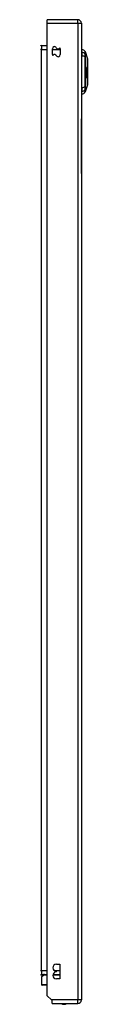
# Model space of a CAD drawing. Header units: inches. Extents: x 17 to 386, y 34 to 183.
# Tile 34 of 95: x 113.23 to 114.52, y 96.23 to 123.17. Entities that reach past the tile are written whole.
import ezdxf

# ---------------------------------------------------------------- set-up
doc = ezdxf.new("R2010")
doc.units = ezdxf.units.IN
doc.header["$MEASUREMENT"] = 0
doc.layers.add('Visible Edges(ANSI)', color=7, linetype='Continuous', lineweight=25)
doc.layers.add('Visible Tangent Edges(ANSI)', color=7, linetype='Continuous', lineweight=25)

msp = doc.modelspace()

# ---------------------------------------------------------------- linework, layer by layer
at = {"layer": 'Visible Edges(ANSI)'}
for p, q in [((114.253, 123.169), (113.418, 123.169)), ((113.418, 123.07), (113.418, 123.169)), ((113.418, 96.467), (113.418, 123.07)), ((114.352, 123.07), (114.352, 96.35)), ((113.418, 122.452), (113.263, 122.452)), ((113.559, 122.215), (113.559, 122.374)), ((113.777, 122.373), (113.777, 122.215)), ((114.367, 122.283), (114.367, 122.356)), ((114.352, 122.133), (114.367, 122.133)), ((114.367, 122.283), (114.367, 122.174)), ((114.367, 121.317), (114.367, 122.174)), ((114.454, 122.296), (114.522, 122.102)), ((114.352, 121.933), (114.367, 121.933)), ((114.472, 121.827), (114.495, 121.827)), ((114.496, 121.812), (114.472, 121.812)), ((114.496, 121.802), (114.473, 121.802)), ((114.473, 121.799), (114.496, 121.799)), ((114.496, 121.78), (114.473, 121.78)), ((114.5, 121.774), (114.473, 121.774)), ((114.473, 121.77), (114.502, 121.77)), ((114.497, 121.764), (114.473, 121.764)), ((114.509, 121.859), (114.494, 121.859)), ((114.499, 121.853), (114.494, 121.853)), ((114.511, 121.831), (114.495, 121.831)), ((114.501, 121.825), (114.495, 121.825)), ((114.504, 121.834), (114.496, 121.834)), ((114.497, 121.812), (114.496, 121.812)), ((114.496, 121.809), (114.499, 121.809)), ((114.499, 121.809), (114.496, 121.809)), ((114.499, 121.84), (114.497, 121.84)), ((114.512, 121.803), (114.497, 121.803)), ((114.505, 121.76), (114.498, 121.76)), ((114.508, 121.764), (114.499, 121.764)), ((114.505, 121.775), (114.501, 121.775)), ((114.508, 121.766), (114.501, 121.766)), ((114.513, 121.773), (114.502, 121.773)), ((114.503, 121.769), (114.503, 121.77)), ((114.506, 121.806), (114.512, 121.803)), ((114.508, 121.766), (114.508, 121.764)), ((114.352, 121.557), (114.367, 121.557)), ((114.477, 121.577), (114.468, 121.577)), ((114.472, 121.659), (114.481, 121.659)), ((114.472, 121.659), (114.472, 121.659)), ((114.474, 121.745), (114.473, 121.745)), ((114.488, 121.715), (114.473, 121.715)), ((114.488, 121.69), (114.473, 121.69)), ((114.497, 121.745), (114.474, 121.745)), ((114.498, 121.707), (114.478, 121.707)), ((114.486, 121.577), (114.478, 121.577)), ((114.495, 121.701), (114.48, 121.701)), ((114.482, 121.659), (114.491, 121.659)), ((114.496, 121.577), (114.487, 121.577)), ((114.492, 121.659), (114.501, 121.659)), ((114.501, 121.658), (114.492, 121.658)), ((114.493, 121.672), (114.496, 121.673)), ((114.507, 121.675), (114.495, 121.675)), ((114.503, 121.674), (114.496, 121.674)), ((114.503, 121.732), (114.497, 121.732)), ((114.504, 121.711), (114.499, 121.711)), ((114.506, 121.71), (114.499, 121.71)), ((114.507, 121.71), (114.499, 121.71)), ((114.507, 121.741), (114.5, 121.741)), ((114.507, 121.675), (114.503, 121.674)), ((114.514, 121.753), (114.508, 121.753)), ((114.51, 121.735), (114.513, 121.735)), ((114.352, 121.358), (114.367, 121.358)), ((114.367, 121.317), (114.367, 121.208)), ((114.522, 121.389), (114.454, 121.195)), ((114.367, 121.135), (114.367, 121.208)), ((114.358, 120.71), (114.352, 120.71)), ((114.358, 120.71), (114.358, 120.46)), ((114.358, 118.96), (114.358, 120.46)), ((114.358, 118.96), (114.358, 118.71)), ((114.352, 118.71), (114.358, 118.71)), ((113.668, 97.326), (113.763, 97.326)), ((113.763, 97.326), (113.763, 96.926)), ((113.263, 97.048), (113.418, 97.048)), ((113.274, 97), (113.31, 97.036)), ((113.576, 97.048), (113.763, 97.048)), ((113.668, 97.116), (113.668, 97.136)), ((113.262, 96.972), (113.262, 96.772)), ((113.418, 96.753), (113.282, 96.753)), ((113.763, 96.926), (113.668, 96.926)), ((113.535, 96.35), (113.418, 96.467)), ((113.552, 96.333), (113.535, 96.35)), ((113.552, 96.251), (113.552, 96.333)), ((113.552, 96.251), (114.253, 96.251))]:
    msp.add_line(p, q, dxfattribs=at)
at = {"layer": 'Visible Edges(ANSI)', "flags": 128}
for points in [[(114.522, 121.39), (114.522, 121.391), (114.522, 121.392), (114.522, 121.394), (114.522, 121.397), (114.522, 121.401), (114.522, 121.405), (114.522, 121.411), (114.522, 121.417), (114.522, 121.424), (114.522, 121.432), (114.522, 121.441), (114.523, 121.45), (114.523, 121.46), (114.523, 121.471), (114.523, 121.482), (114.523, 121.494), (114.523, 121.507), (114.523, 121.52), (114.523, 121.534), (114.523, 121.548), (114.522, 121.563), (114.522, 121.578), (114.522, 121.593), (114.522, 121.609), (114.522, 121.626), (114.522, 121.642), (114.522, 121.659), (114.522, 121.676), (114.522, 121.693), (114.522, 121.711), (114.522, 121.728), (114.522, 121.746), (114.522, 121.763), (114.522, 121.781), (114.522, 121.798), (114.522, 121.815), (114.522, 121.832), (114.522, 121.849), (114.522, 121.865), (114.522, 121.882), (114.522, 121.898), (114.522, 121.913), (114.522, 121.929), (114.523, 121.943), (114.523, 121.958), (114.523, 121.971), (114.523, 121.984), (114.523, 121.997), (114.523, 122.009), (114.523, 122.02), (114.523, 122.031), (114.523, 122.041), (114.522, 122.05), (114.522, 122.059), (114.522, 122.067), (114.522, 122.074), (114.522, 122.08), (114.522, 122.085), (114.522, 122.09), (114.522, 122.094), (114.522, 122.097), (114.522, 122.099), (114.522, 122.1), (114.522, 122.101)], [(114.473, 121.802), (114.473, 121.803), (114.473, 121.804), (114.473, 121.805), (114.473, 121.806), (114.472, 121.807), (114.472, 121.808), (114.472, 121.809), (114.472, 121.81), (114.472, 121.811), (114.472, 121.812), (114.472, 121.813), (114.472, 121.814), (114.472, 121.816), (114.472, 121.817), (114.472, 121.818), (114.472, 121.819), (114.472, 121.82), (114.472, 121.821), (114.472, 121.822), (114.472, 121.823), (114.472, 121.824), (114.472, 121.825), (114.472, 121.826), (114.472, 121.827)], [(114.473, 121.774), (114.473, 121.775), (114.473, 121.776), (114.473, 121.777), (114.473, 121.778), (114.473, 121.779), (114.473, 121.78), (114.473, 121.781), (114.473, 121.782), (114.473, 121.783), (114.473, 121.784), (114.473, 121.785), (114.473, 121.786), (114.473, 121.787), (114.473, 121.788), (114.473, 121.789), (114.473, 121.79), (114.473, 121.791), (114.473, 121.792), (114.473, 121.793), (114.473, 121.794), (114.473, 121.796), (114.473, 121.797), (114.473, 121.798), (114.473, 121.799)], [(114.473, 121.715), (114.473, 121.717), (114.473, 121.719), (114.473, 121.722), (114.473, 121.724), (114.473, 121.726), (114.473, 121.729), (114.473, 121.731), (114.473, 121.733), (114.473, 121.736), (114.473, 121.738), (114.473, 121.74), (114.473, 121.742), (114.473, 121.745), (114.473, 121.747), (114.473, 121.749), (114.473, 121.752), (114.473, 121.754), (114.473, 121.756), (114.473, 121.759), (114.473, 121.761), (114.473, 121.763), (114.473, 121.766), (114.473, 121.768), (114.473, 121.77)], [(114.494, 121.856), (114.494, 121.856), (114.494, 121.857), (114.494, 121.857), (114.494, 121.857), (114.494, 121.858), (114.494, 121.858), (114.494, 121.859), (114.494, 121.859), (114.494, 121.86), (114.494, 121.86), (114.494, 121.86), (114.494, 121.861), (114.494, 121.861), (114.494, 121.861), (114.494, 121.862), (114.494, 121.862), (114.495, 121.862), (114.495, 121.863), (114.495, 121.863), (114.495, 121.863), (114.495, 121.863), (114.495, 121.864), (114.495, 121.864), (114.495, 121.864)], [(114.499, 121.837), (114.498, 121.838), (114.498, 121.838), (114.498, 121.839), (114.497, 121.839), (114.497, 121.84), (114.497, 121.84), (114.497, 121.841), (114.496, 121.842), (114.496, 121.842), (114.496, 121.843), (114.496, 121.844), (114.495, 121.845), (114.495, 121.845), (114.495, 121.846), (114.495, 121.847), (114.495, 121.848), (114.495, 121.849), (114.494, 121.85), (114.494, 121.851), (114.494, 121.852), (114.494, 121.853), (114.494, 121.854), (114.494, 121.855), (114.494, 121.856)], [(114.495, 121.864), (114.495, 121.864), (114.496, 121.864), (114.496, 121.864), (114.496, 121.864), (114.496, 121.865), (114.496, 121.865), (114.496, 121.865), (114.497, 121.865), (114.497, 121.865), (114.497, 121.865), (114.497, 121.865), (114.497, 121.865), (114.497, 121.865), (114.497, 121.865), (114.498, 121.865), (114.498, 121.865), (114.498, 121.865), (114.498, 121.865), (114.498, 121.865), (114.499, 121.865), (114.499, 121.865), (114.499, 121.865), (114.499, 121.865), (114.499, 121.865)], [(114.495, 121.828), (114.495, 121.829), (114.495, 121.829), (114.495, 121.829), (114.495, 121.83), (114.495, 121.83), (114.495, 121.831), (114.495, 121.831), (114.495, 121.832), (114.495, 121.832), (114.495, 121.832), (114.496, 121.833), (114.496, 121.833), (114.496, 121.833), (114.496, 121.834), (114.496, 121.834), (114.496, 121.834), (114.496, 121.835), (114.496, 121.835), (114.496, 121.835), (114.496, 121.835), (114.496, 121.836), (114.497, 121.836), (114.497, 121.836), (114.497, 121.836)], [(114.499, 121.811), (114.499, 121.812), (114.499, 121.812), (114.498, 121.813), (114.498, 121.813), (114.498, 121.814), (114.498, 121.814), (114.497, 121.815), (114.497, 121.815), (114.497, 121.816), (114.497, 121.817), (114.497, 121.818), (114.496, 121.818), (114.496, 121.819), (114.496, 121.82), (114.496, 121.821), (114.496, 121.821), (114.496, 121.822), (114.496, 121.823), (114.496, 121.824), (114.495, 121.825), (114.495, 121.826), (114.495, 121.826), (114.495, 121.827), (114.495, 121.828)], [(114.495, 121.827), (114.495, 121.826), (114.495, 121.825), (114.495, 121.825), (114.495, 121.824), (114.495, 121.823), (114.495, 121.823), (114.495, 121.822), (114.495, 121.821), (114.495, 121.821), (114.495, 121.82), (114.495, 121.819), (114.495, 121.819), (114.496, 121.818), (114.496, 121.817), (114.496, 121.817), (114.496, 121.816), (114.496, 121.816), (114.496, 121.815), (114.496, 121.814), (114.497, 121.814), (114.497, 121.813), (114.497, 121.813), (114.497, 121.812), (114.497, 121.812)], [(114.496, 121.812), (114.496, 121.812), (114.496, 121.812), (114.496, 121.811), (114.496, 121.811), (114.496, 121.81), (114.496, 121.81), (114.496, 121.809), (114.496, 121.809), (114.496, 121.809), (114.496, 121.808), (114.496, 121.808), (114.496, 121.807), (114.496, 121.807), (114.496, 121.806), (114.496, 121.806), (114.496, 121.806), (114.496, 121.805), (114.496, 121.805), (114.496, 121.804), (114.496, 121.804), (114.496, 121.803), (114.496, 121.803), (114.496, 121.803), (114.496, 121.802)], [(114.497, 121.8), (114.497, 121.8), (114.497, 121.801), (114.497, 121.801), (114.497, 121.801), (114.497, 121.802), (114.497, 121.802), (114.497, 121.803), (114.497, 121.803), (114.497, 121.803), (114.497, 121.804), (114.497, 121.804), (114.497, 121.805), (114.497, 121.805), (114.497, 121.805), (114.497, 121.806), (114.497, 121.806), (114.497, 121.807), (114.496, 121.807), (114.496, 121.807), (114.496, 121.808), (114.496, 121.808), (114.496, 121.809), (114.496, 121.809), (114.496, 121.809)], [(114.496, 121.799), (114.496, 121.798), (114.496, 121.797), (114.496, 121.796), (114.496, 121.796), (114.496, 121.795), (114.496, 121.794), (114.496, 121.793), (114.496, 121.792), (114.496, 121.792), (114.496, 121.791), (114.496, 121.79), (114.496, 121.789), (114.496, 121.789), (114.496, 121.788), (114.496, 121.787), (114.496, 121.786), (114.496, 121.786), (114.496, 121.785), (114.496, 121.784), (114.496, 121.783), (114.496, 121.782), (114.496, 121.782), (114.496, 121.781), (114.496, 121.78)], [(114.496, 121.78), (114.497, 121.78), (114.497, 121.78), (114.497, 121.779), (114.497, 121.779), (114.497, 121.779), (114.497, 121.779), (114.497, 121.778), (114.497, 121.778), (114.498, 121.778), (114.498, 121.778), (114.498, 121.777), (114.498, 121.777), (114.498, 121.777), (114.498, 121.776), (114.498, 121.776), (114.499, 121.776), (114.499, 121.776), (114.499, 121.775), (114.499, 121.775), (114.499, 121.775), (114.499, 121.775), (114.499, 121.774), (114.499, 121.774), (114.5, 121.774)], [(114.498, 121.852), (114.498, 121.852), (114.498, 121.852), (114.498, 121.852), (114.498, 121.852), (114.498, 121.852), (114.498, 121.852), (114.498, 121.851), (114.497, 121.851), (114.497, 121.851), (114.497, 121.851), (114.497, 121.851), (114.497, 121.85), (114.497, 121.85), (114.497, 121.85), (114.497, 121.85), (114.497, 121.849), (114.497, 121.849), (114.497, 121.849), (114.497, 121.849), (114.497, 121.848), (114.497, 121.848), (114.497, 121.848), (114.497, 121.848), (114.497, 121.847)], [(114.497, 121.847), (114.497, 121.847), (114.497, 121.847), (114.497, 121.846), (114.497, 121.846), (114.498, 121.845), (114.498, 121.845), (114.498, 121.845), (114.498, 121.844), (114.498, 121.844), (114.498, 121.844), (114.498, 121.843), (114.498, 121.843), (114.498, 121.843), (114.498, 121.842), (114.498, 121.842), (114.498, 121.842), (114.499, 121.841), (114.499, 121.841), (114.499, 121.841), (114.499, 121.841), (114.499, 121.84), (114.499, 121.84), (114.499, 121.84), (114.499, 121.84)], [(114.497, 121.836), (114.497, 121.836), (114.497, 121.836), (114.497, 121.836), (114.497, 121.836), (114.497, 121.836), (114.497, 121.836), (114.497, 121.837), (114.497, 121.837), (114.497, 121.837), (114.498, 121.837), (114.498, 121.837), (114.498, 121.837), (114.498, 121.837), (114.498, 121.837), (114.498, 121.837), (114.498, 121.837), (114.498, 121.837), (114.498, 121.837), (114.498, 121.837), (114.498, 121.837), (114.498, 121.837), (114.499, 121.837), (114.499, 121.837), (114.499, 121.837)], [(114.513, 121.792), (114.512, 121.792), (114.511, 121.793), (114.511, 121.793), (114.51, 121.793), (114.509, 121.794), (114.509, 121.794), (114.508, 121.794), (114.507, 121.795), (114.507, 121.795), (114.506, 121.795), (114.505, 121.796), (114.505, 121.796), (114.504, 121.796), (114.503, 121.797), (114.503, 121.797), (114.502, 121.797), (114.501, 121.798), (114.501, 121.798), (114.5, 121.798), (114.499, 121.799), (114.499, 121.799), (114.498, 121.799), (114.497, 121.8), (114.497, 121.8)], [(114.497, 121.781), (114.497, 121.782), (114.497, 121.783), (114.497, 121.783), (114.497, 121.784), (114.497, 121.784), (114.497, 121.785), (114.497, 121.785), (114.497, 121.786), (114.497, 121.787), (114.497, 121.787), (114.497, 121.788), (114.497, 121.788), (114.497, 121.789), (114.497, 121.789), (114.497, 121.79), (114.497, 121.791), (114.497, 121.791), (114.497, 121.792), (114.497, 121.792), (114.497, 121.793), (114.497, 121.793), (114.497, 121.794), (114.497, 121.795), (114.497, 121.795)], [(114.497, 121.795), (114.497, 121.794), (114.498, 121.793), (114.498, 121.793), (114.498, 121.792), (114.499, 121.791), (114.499, 121.79), (114.499, 121.789), (114.5, 121.788), (114.5, 121.788), (114.5, 121.787), (114.501, 121.786), (114.501, 121.785), (114.501, 121.784), (114.502, 121.783), (114.502, 121.783), (114.502, 121.782), (114.503, 121.781), (114.503, 121.78), (114.503, 121.779), (114.504, 121.778), (114.504, 121.777), (114.504, 121.777), (114.505, 121.776), (114.505, 121.775)], [(114.503, 121.77), (114.503, 121.771), (114.502, 121.771), (114.502, 121.772), (114.502, 121.772), (114.502, 121.773), (114.501, 121.773), (114.501, 121.774), (114.501, 121.774), (114.501, 121.775), (114.5, 121.775), (114.5, 121.775), (114.5, 121.776), (114.5, 121.776), (114.5, 121.777), (114.499, 121.777), (114.499, 121.778), (114.499, 121.778), (114.499, 121.779), (114.498, 121.779), (114.498, 121.78), (114.498, 121.78), (114.498, 121.781), (114.497, 121.781), (114.497, 121.781)], [(114.502, 121.77), (114.502, 121.77), (114.501, 121.77), (114.501, 121.77), (114.501, 121.769), (114.501, 121.769), (114.5, 121.769), (114.5, 121.769), (114.5, 121.768), (114.5, 121.768), (114.5, 121.768), (114.499, 121.767), (114.499, 121.767), (114.499, 121.767), (114.499, 121.767), (114.499, 121.766), (114.498, 121.766), (114.498, 121.766), (114.498, 121.766), (114.498, 121.765), (114.497, 121.765), (114.497, 121.765), (114.497, 121.765), (114.497, 121.764), (114.497, 121.764)], [(114.497, 121.764), (114.497, 121.763), (114.497, 121.763), (114.497, 121.762), (114.497, 121.761), (114.497, 121.76), (114.497, 121.759), (114.497, 121.759), (114.497, 121.758), (114.497, 121.757), (114.497, 121.756), (114.497, 121.756), (114.497, 121.755), (114.497, 121.754), (114.497, 121.753), (114.497, 121.752), (114.497, 121.752), (114.497, 121.751), (114.497, 121.75), (114.497, 121.749), (114.497, 121.748), (114.497, 121.748), (114.497, 121.747), (114.497, 121.746), (114.497, 121.745)], [(114.5, 121.853), (114.5, 121.853), (114.5, 121.853), (114.5, 121.853), (114.5, 121.853), (114.499, 121.853), (114.499, 121.853), (114.499, 121.853), (114.499, 121.853), (114.499, 121.853), (114.499, 121.853), (114.499, 121.853), (114.499, 121.853), (114.499, 121.853), (114.499, 121.853), (114.499, 121.853), (114.499, 121.853), (114.499, 121.853), (114.498, 121.853), (114.498, 121.853), (114.498, 121.853), (114.498, 121.853), (114.498, 121.853), (114.498, 121.853), (114.498, 121.852)], [(114.497, 121.762), (114.498, 121.762), (114.498, 121.763), (114.498, 121.763), (114.498, 121.763), (114.499, 121.763), (114.499, 121.764), (114.499, 121.764), (114.499, 121.764), (114.5, 121.765), (114.5, 121.765), (114.5, 121.765), (114.5, 121.765), (114.5, 121.766), (114.501, 121.766), (114.501, 121.766), (114.501, 121.766), (114.501, 121.767), (114.501, 121.767), (114.502, 121.767), (114.502, 121.768), (114.502, 121.768), (114.502, 121.768), (114.503, 121.768), (114.503, 121.769)], [(114.498, 121.749), (114.498, 121.749), (114.498, 121.75), (114.498, 121.75), (114.498, 121.751), (114.498, 121.751), (114.498, 121.752), (114.498, 121.753), (114.498, 121.753), (114.498, 121.754), (114.498, 121.754), (114.498, 121.755), (114.498, 121.755), (114.498, 121.756), (114.498, 121.756), (114.498, 121.757), (114.498, 121.758), (114.498, 121.758), (114.498, 121.759), (114.498, 121.759), (114.498, 121.76), (114.498, 121.76), (114.497, 121.761), (114.497, 121.762), (114.497, 121.762)], [(114.505, 121.76), (114.505, 121.76), (114.505, 121.759), (114.504, 121.759), (114.504, 121.758), (114.504, 121.758), (114.503, 121.757), (114.503, 121.757), (114.503, 121.756), (114.502, 121.756), (114.502, 121.755), (114.502, 121.755), (114.501, 121.754), (114.501, 121.754), (114.501, 121.753), (114.5, 121.753), (114.5, 121.752), (114.5, 121.752), (114.5, 121.751), (114.499, 121.751), (114.499, 121.751), (114.499, 121.75), (114.498, 121.75), (114.498, 121.749), (114.498, 121.749)], [(114.499, 121.865), (114.5, 121.864), (114.5, 121.864), (114.5, 121.864), (114.501, 121.864), (114.501, 121.863), (114.502, 121.863), (114.502, 121.863), (114.502, 121.863), (114.503, 121.863), (114.503, 121.862), (114.504, 121.862), (114.504, 121.862), (114.504, 121.862), (114.505, 121.861), (114.505, 121.861), (114.506, 121.861), (114.506, 121.861), (114.506, 121.86), (114.507, 121.86), (114.507, 121.86), (114.508, 121.86), (114.508, 121.86), (114.508, 121.859), (114.509, 121.859)], [(114.499, 121.84), (114.5, 121.839), (114.5, 121.839), (114.5, 121.839), (114.5, 121.838), (114.5, 121.838), (114.501, 121.838), (114.501, 121.838), (114.501, 121.837), (114.501, 121.837), (114.501, 121.837), (114.502, 121.837), (114.502, 121.836), (114.502, 121.836), (114.502, 121.836), (114.502, 121.836), (114.503, 121.836), (114.503, 121.835), (114.503, 121.835), (114.503, 121.835), (114.503, 121.835), (114.504, 121.835), (114.504, 121.835), (114.504, 121.835), (114.504, 121.834)], [(114.5, 121.824), (114.499, 121.824), (114.499, 121.824), (114.499, 121.824), (114.499, 121.824), (114.499, 121.824), (114.499, 121.824), (114.499, 121.823), (114.499, 121.823), (114.499, 121.823), (114.499, 121.823), (114.499, 121.823), (114.499, 121.822), (114.499, 121.822), (114.499, 121.822), (114.499, 121.822), (114.499, 121.821), (114.499, 121.821), (114.499, 121.821), (114.499, 121.821), (114.499, 121.82), (114.499, 121.82), (114.499, 121.82), (114.499, 121.82), (114.499, 121.819)], [(114.499, 121.819), (114.499, 121.819), (114.499, 121.819), (114.499, 121.818), (114.499, 121.818), (114.499, 121.817), (114.499, 121.817), (114.499, 121.817), (114.499, 121.816), (114.499, 121.816), (114.499, 121.816), (114.499, 121.815), (114.499, 121.815), (114.5, 121.815), (114.5, 121.814), (114.5, 121.814), (114.5, 121.814), (114.5, 121.813), (114.5, 121.813), (114.5, 121.813), (114.5, 121.813), (114.5, 121.812), (114.5, 121.812), (114.501, 121.812), (114.501, 121.812)], [(114.499, 121.809), (114.499, 121.809), (114.499, 121.809), (114.499, 121.809), (114.499, 121.809), (114.499, 121.809), (114.499, 121.809), (114.499, 121.809), (114.499, 121.809), (114.499, 121.81), (114.499, 121.81), (114.499, 121.81), (114.499, 121.81), (114.499, 121.81), (114.499, 121.81), (114.499, 121.81), (114.499, 121.81), (114.499, 121.81), (114.499, 121.81), (114.499, 121.811), (114.499, 121.811), (114.499, 121.811), (114.499, 121.811), (114.499, 121.811), (114.499, 121.811)], [(114.51, 121.848), (114.509, 121.848), (114.509, 121.849), (114.508, 121.849), (114.508, 121.849), (114.508, 121.849), (114.507, 121.849), (114.507, 121.85), (114.506, 121.85), (114.506, 121.85), (114.506, 121.85), (114.505, 121.85), (114.505, 121.851), (114.504, 121.851), (114.504, 121.851), (114.504, 121.851), (114.503, 121.851), (114.503, 121.852), (114.502, 121.852), (114.502, 121.852), (114.502, 121.852), (114.501, 121.853), (114.501, 121.853), (114.5, 121.853), (114.5, 121.853)], [(114.501, 121.825), (114.501, 121.825), (114.501, 121.825), (114.501, 121.825), (114.501, 121.825), (114.501, 121.825), (114.501, 121.825), (114.501, 121.825), (114.501, 121.825), (114.501, 121.825), (114.501, 121.825), (114.501, 121.825), (114.5, 121.825), (114.5, 121.825), (114.5, 121.825), (114.5, 121.825), (114.5, 121.825), (114.5, 121.825), (114.5, 121.825), (114.5, 121.825), (114.5, 121.825), (114.5, 121.825), (114.5, 121.825), (114.5, 121.825), (114.5, 121.824)], [(114.511, 121.82), (114.511, 121.82), (114.511, 121.821), (114.51, 121.821), (114.51, 121.821), (114.509, 121.821), (114.509, 121.821), (114.508, 121.822), (114.508, 121.822), (114.508, 121.822), (114.507, 121.822), (114.507, 121.822), (114.506, 121.823), (114.506, 121.823), (114.506, 121.823), (114.505, 121.823), (114.505, 121.823), (114.504, 121.824), (114.504, 121.824), (114.504, 121.824), (114.503, 121.824), (114.503, 121.825), (114.502, 121.825), (114.502, 121.825), (114.501, 121.825)], [(114.501, 121.812), (114.501, 121.811), (114.501, 121.811), (114.501, 121.811), (114.501, 121.81), (114.502, 121.81), (114.502, 121.81), (114.502, 121.809), (114.502, 121.809), (114.503, 121.809), (114.503, 121.809), (114.503, 121.808), (114.503, 121.808), (114.503, 121.808), (114.504, 121.808), (114.504, 121.808), (114.504, 121.807), (114.504, 121.807), (114.504, 121.807), (114.505, 121.807), (114.505, 121.807), (114.505, 121.807), (114.505, 121.806), (114.505, 121.806), (114.506, 121.806)], [(114.504, 121.834), (114.505, 121.834), (114.505, 121.834), (114.505, 121.834), (114.505, 121.834), (114.506, 121.834), (114.506, 121.834), (114.506, 121.833), (114.506, 121.833), (114.507, 121.833), (114.507, 121.833), (114.507, 121.833), (114.508, 121.833), (114.508, 121.833), (114.508, 121.832), (114.508, 121.832), (114.509, 121.832), (114.509, 121.832), (114.509, 121.832), (114.509, 121.832), (114.51, 121.832), (114.51, 121.832), (114.51, 121.831), (114.51, 121.831), (114.511, 121.831)], [(114.505, 121.775), (114.505, 121.775), (114.506, 121.776), (114.506, 121.776), (114.506, 121.777), (114.507, 121.777), (114.507, 121.778), (114.507, 121.778), (114.508, 121.779), (114.508, 121.779), (114.508, 121.78), (114.509, 121.78), (114.509, 121.78), (114.509, 121.781), (114.51, 121.781), (114.51, 121.782), (114.51, 121.782), (114.511, 121.783), (114.511, 121.783), (114.511, 121.784), (114.512, 121.784), (114.512, 121.785), (114.512, 121.785), (114.513, 121.786), (114.513, 121.786)], [(114.514, 121.74), (114.513, 121.74), (114.513, 121.741), (114.513, 121.742), (114.512, 121.743), (114.512, 121.744), (114.512, 121.745), (114.511, 121.746), (114.511, 121.746), (114.51, 121.747), (114.51, 121.748), (114.51, 121.749), (114.509, 121.75), (114.509, 121.751), (114.509, 121.752), (114.508, 121.752), (114.508, 121.753), (114.508, 121.754), (114.507, 121.755), (114.507, 121.756), (114.507, 121.757), (114.506, 121.758), (114.506, 121.758), (114.506, 121.759), (114.505, 121.76)], [(114.513, 121.773), (114.513, 121.772), (114.513, 121.772), (114.513, 121.772), (114.512, 121.772), (114.512, 121.771), (114.512, 121.771), (114.512, 121.771), (114.511, 121.771), (114.511, 121.77), (114.511, 121.77), (114.511, 121.77), (114.51, 121.769), (114.51, 121.769), (114.51, 121.769), (114.51, 121.769), (114.51, 121.768), (114.509, 121.768), (114.509, 121.768), (114.509, 121.768), (114.509, 121.767), (114.508, 121.767), (114.508, 121.767), (114.508, 121.767), (114.508, 121.766)], [(114.508, 121.764), (114.508, 121.764), (114.508, 121.763), (114.508, 121.763), (114.509, 121.762), (114.509, 121.762), (114.509, 121.762), (114.509, 121.761), (114.51, 121.761), (114.51, 121.76), (114.51, 121.76), (114.51, 121.759), (114.511, 121.759), (114.511, 121.758), (114.511, 121.758), (114.511, 121.757), (114.512, 121.757), (114.512, 121.756), (114.512, 121.756), (114.512, 121.755), (114.513, 121.755), (114.513, 121.755), (114.513, 121.754), (114.513, 121.754), (114.514, 121.753)], [(114.509, 121.859), (114.509, 121.859), (114.509, 121.858), (114.509, 121.858), (114.509, 121.857), (114.509, 121.857), (114.509, 121.856), (114.509, 121.856), (114.509, 121.855), (114.509, 121.855), (114.509, 121.855), (114.509, 121.854), (114.509, 121.854), (114.509, 121.853), (114.509, 121.853), (114.509, 121.852), (114.509, 121.852), (114.509, 121.851), (114.509, 121.851), (114.509, 121.85), (114.509, 121.85), (114.509, 121.849), (114.51, 121.849), (114.51, 121.849), (114.51, 121.848)], [(114.511, 121.831), (114.511, 121.831), (114.511, 121.83), (114.511, 121.83), (114.511, 121.829), (114.511, 121.829), (114.511, 121.828), (114.511, 121.828), (114.511, 121.827), (114.511, 121.827), (114.511, 121.827), (114.511, 121.826), (114.511, 121.826), (114.511, 121.825), (114.511, 121.825), (114.511, 121.824), (114.511, 121.824), (114.511, 121.823), (114.511, 121.823), (114.511, 121.822), (114.511, 121.822), (114.511, 121.821), (114.511, 121.821), (114.511, 121.821), (114.511, 121.82)], [(114.512, 121.803), (114.512, 121.802), (114.512, 121.802), (114.512, 121.801), (114.512, 121.801), (114.512, 121.801), (114.512, 121.8), (114.512, 121.8), (114.512, 121.799), (114.512, 121.799), (114.512, 121.798), (114.512, 121.798), (114.512, 121.797), (114.512, 121.797), (114.513, 121.796), (114.513, 121.796), (114.513, 121.796), (114.513, 121.795), (114.513, 121.795), (114.513, 121.794), (114.513, 121.794), (114.513, 121.793), (114.513, 121.793), (114.513, 121.792), (114.513, 121.792)], [(114.513, 121.786), (114.513, 121.786), (114.513, 121.785), (114.513, 121.784), (114.513, 121.784), (114.513, 121.783), (114.513, 121.783), (114.513, 121.782), (114.513, 121.782), (114.513, 121.781), (114.513, 121.78), (114.513, 121.78), (114.513, 121.779), (114.513, 121.779), (114.513, 121.778), (114.513, 121.778), (114.513, 121.777), (114.513, 121.777), (114.513, 121.776), (114.513, 121.775), (114.513, 121.775), (114.513, 121.774), (114.513, 121.774), (114.513, 121.773), (114.513, 121.773)], [(114.468, 121.577), (114.468, 121.581), (114.469, 121.586), (114.469, 121.591), (114.469, 121.595), (114.469, 121.6), (114.47, 121.605), (114.47, 121.609), (114.47, 121.614), (114.47, 121.619), (114.47, 121.623), (114.471, 121.628), (114.471, 121.633), (114.471, 121.637), (114.471, 121.642), (114.471, 121.646), (114.472, 121.651), (114.472, 121.656), (114.472, 121.66), (114.472, 121.665), (114.472, 121.67), (114.472, 121.674), (114.472, 121.679), (114.472, 121.684), (114.473, 121.688)], [(114.488, 121.69), (114.488, 121.689), (114.487, 121.687), (114.486, 121.686), (114.486, 121.685), (114.485, 121.684), (114.484, 121.683), (114.484, 121.681), (114.483, 121.68), (114.482, 121.679), (114.482, 121.678), (114.481, 121.676), (114.48, 121.675), (114.48, 121.674), (114.479, 121.672), (114.478, 121.671), (114.478, 121.67), (114.477, 121.669), (114.476, 121.667), (114.476, 121.666), (114.475, 121.665), (114.474, 121.663), (114.473, 121.662), (114.473, 121.66), (114.472, 121.659)], [(114.48, 121.703), (114.48, 121.704), (114.48, 121.704), (114.48, 121.704), (114.479, 121.705), (114.479, 121.705), (114.479, 121.706), (114.478, 121.706), (114.478, 121.707), (114.478, 121.707), (114.477, 121.708), (114.477, 121.708), (114.477, 121.709), (114.476, 121.709), (114.476, 121.71), (114.476, 121.71), (114.476, 121.711), (114.475, 121.711), (114.475, 121.712), (114.475, 121.712), (114.474, 121.713), (114.474, 121.713), (114.474, 121.714), (114.473, 121.714), (114.473, 121.715)], [(114.473, 121.688), (114.473, 121.689), (114.473, 121.69), (114.474, 121.69), (114.474, 121.691), (114.474, 121.691), (114.474, 121.692), (114.475, 121.692), (114.475, 121.693), (114.475, 121.694), (114.476, 121.694), (114.476, 121.695), (114.476, 121.696), (114.477, 121.696), (114.477, 121.697), (114.477, 121.697), (114.478, 121.698), (114.478, 121.699), (114.478, 121.699), (114.479, 121.7), (114.479, 121.701), (114.479, 121.701), (114.48, 121.702), (114.48, 121.702), (114.48, 121.703)], [(114.474, 121.745), (114.474, 121.744), (114.475, 121.743), (114.475, 121.742), (114.476, 121.74), (114.477, 121.739), (114.477, 121.738), (114.478, 121.737), (114.478, 121.735), (114.479, 121.734), (114.479, 121.733), (114.48, 121.731), (114.481, 121.73), (114.481, 121.729), (114.482, 121.728), (114.482, 121.726), (114.483, 121.725), (114.484, 121.724), (114.484, 121.723), (114.485, 121.721), (114.485, 121.72), (114.486, 121.719), (114.486, 121.717), (114.487, 121.716), (114.488, 121.715)], [(114.481, 121.659), (114.481, 121.656), (114.481, 121.652), (114.481, 121.649), (114.48, 121.645), (114.48, 121.642), (114.48, 121.638), (114.48, 121.635), (114.48, 121.632), (114.48, 121.628), (114.479, 121.625), (114.479, 121.621), (114.479, 121.618), (114.479, 121.614), (114.479, 121.611), (114.479, 121.608), (114.478, 121.604), (114.478, 121.601), (114.478, 121.597), (114.478, 121.594), (114.478, 121.591), (114.477, 121.587), (114.477, 121.584), (114.477, 121.58), (114.477, 121.577)], [(114.478, 121.577), (114.478, 121.58), (114.478, 121.584), (114.479, 121.587), (114.479, 121.591), (114.479, 121.594), (114.479, 121.597), (114.479, 121.601), (114.48, 121.604), (114.48, 121.608), (114.48, 121.611), (114.48, 121.615), (114.48, 121.618), (114.48, 121.621), (114.481, 121.625), (114.481, 121.628), (114.481, 121.632), (114.481, 121.635), (114.481, 121.639), (114.481, 121.642), (114.482, 121.645), (114.482, 121.649), (114.482, 121.652), (114.482, 121.656), (114.482, 121.659)], [(114.491, 121.659), (114.491, 121.656), (114.491, 121.652), (114.491, 121.649), (114.491, 121.645), (114.49, 121.642), (114.49, 121.638), (114.49, 121.635), (114.49, 121.632), (114.49, 121.628), (114.489, 121.625), (114.489, 121.621), (114.489, 121.618), (114.489, 121.614), (114.489, 121.611), (114.488, 121.608), (114.488, 121.604), (114.488, 121.601), (114.488, 121.597), (114.488, 121.594), (114.487, 121.59), (114.487, 121.587), (114.487, 121.584), (114.487, 121.58), (114.486, 121.577)], [(114.487, 121.577), (114.488, 121.58), (114.488, 121.584), (114.488, 121.587), (114.488, 121.591), (114.489, 121.594), (114.489, 121.597), (114.489, 121.601), (114.489, 121.604), (114.49, 121.608), (114.49, 121.611), (114.49, 121.615), (114.49, 121.618), (114.49, 121.621), (114.491, 121.625), (114.491, 121.628), (114.491, 121.632), (114.491, 121.635), (114.491, 121.639), (114.492, 121.642), (114.492, 121.645), (114.492, 121.649), (114.492, 121.652), (114.492, 121.656), (114.492, 121.659)], [(114.488, 121.715), (114.488, 121.716), (114.488, 121.716), (114.489, 121.717), (114.489, 121.718), (114.489, 121.718), (114.49, 121.719), (114.49, 121.72), (114.491, 121.721), (114.491, 121.721), (114.491, 121.722), (114.492, 121.723), (114.492, 121.723), (114.492, 121.724), (114.493, 121.725), (114.493, 121.726), (114.494, 121.726), (114.494, 121.727), (114.494, 121.728), (114.495, 121.728), (114.495, 121.729), (114.495, 121.73), (114.496, 121.731), (114.496, 121.731), (114.496, 121.732)], [(114.496, 121.673), (114.495, 121.674), (114.495, 121.675), (114.495, 121.676), (114.495, 121.676), (114.494, 121.677), (114.494, 121.678), (114.494, 121.678), (114.493, 121.679), (114.493, 121.68), (114.493, 121.68), (114.492, 121.681), (114.492, 121.682), (114.492, 121.682), (114.491, 121.683), (114.491, 121.684), (114.491, 121.684), (114.49, 121.685), (114.49, 121.686), (114.49, 121.686), (114.49, 121.687), (114.489, 121.688), (114.489, 121.688), (114.489, 121.689), (114.488, 121.69)], [(114.501, 121.659), (114.5, 121.66), (114.5, 121.66), (114.5, 121.661), (114.499, 121.661), (114.499, 121.662), (114.499, 121.662), (114.498, 121.663), (114.498, 121.663), (114.498, 121.664), (114.497, 121.664), (114.497, 121.665), (114.497, 121.665), (114.496, 121.666), (114.496, 121.667), (114.496, 121.667), (114.495, 121.668), (114.495, 121.668), (114.495, 121.669), (114.494, 121.669), (114.494, 121.67), (114.494, 121.67), (114.493, 121.671), (114.493, 121.671), (114.493, 121.672)], [(114.498, 121.707), (114.498, 121.707), (114.498, 121.707), (114.498, 121.706), (114.498, 121.706), (114.498, 121.706), (114.498, 121.706), (114.497, 121.705), (114.497, 121.705), (114.497, 121.705), (114.497, 121.705), (114.497, 121.704), (114.497, 121.704), (114.497, 121.704), (114.496, 121.704), (114.496, 121.704), (114.496, 121.703), (114.496, 121.703), (114.496, 121.703), (114.496, 121.703), (114.496, 121.702), (114.495, 121.702), (114.495, 121.702), (114.495, 121.702), (114.495, 121.701)], [(114.495, 121.701), (114.496, 121.7), (114.496, 121.699), (114.496, 121.698), (114.497, 121.697), (114.497, 121.696), (114.498, 121.695), (114.498, 121.694), (114.499, 121.693), (114.499, 121.692), (114.5, 121.69), (114.5, 121.689), (114.501, 121.688), (114.501, 121.687), (114.502, 121.686), (114.502, 121.685), (114.503, 121.684), (114.503, 121.683), (114.504, 121.682), (114.504, 121.681), (114.505, 121.68), (114.505, 121.678), (114.506, 121.677), (114.506, 121.676), (114.507, 121.675)], [(114.496, 121.732), (114.496, 121.731), (114.496, 121.73), (114.496, 121.729), (114.496, 121.728), (114.496, 121.727), (114.496, 121.725), (114.496, 121.724), (114.496, 121.723), (114.496, 121.722), (114.496, 121.721), (114.496, 121.72), (114.496, 121.719), (114.497, 121.718), (114.497, 121.717), (114.497, 121.716), (114.497, 121.714), (114.497, 121.713), (114.497, 121.712), (114.497, 121.712), (114.498, 121.711), (114.498, 121.71), (114.498, 121.709), (114.498, 121.708), (114.498, 121.707)], [(114.501, 121.658), (114.501, 121.654), (114.501, 121.651), (114.501, 121.648), (114.501, 121.644), (114.5, 121.641), (114.5, 121.637), (114.5, 121.634), (114.5, 121.631), (114.5, 121.627), (114.499, 121.624), (114.499, 121.62), (114.499, 121.617), (114.499, 121.614), (114.498, 121.61), (114.498, 121.607), (114.498, 121.604), (114.498, 121.6), (114.497, 121.597), (114.497, 121.594), (114.497, 121.59), (114.496, 121.587), (114.496, 121.584), (114.496, 121.58), (114.496, 121.577)], [(114.497, 121.73), (114.497, 121.731), (114.497, 121.731), (114.497, 121.732), (114.497, 121.732), (114.497, 121.733), (114.498, 121.733), (114.498, 121.734), (114.498, 121.735), (114.498, 121.735), (114.498, 121.736), (114.498, 121.736), (114.498, 121.736), (114.498, 121.737), (114.498, 121.737), (114.499, 121.738), (114.499, 121.738), (114.499, 121.739), (114.499, 121.739), (114.499, 121.739), (114.499, 121.74), (114.499, 121.74), (114.5, 121.74), (114.5, 121.74), (114.5, 121.741)], [(114.499, 121.709), (114.499, 121.709), (114.499, 121.71), (114.499, 121.711), (114.498, 121.712), (114.498, 121.712), (114.498, 121.713), (114.498, 121.714), (114.498, 121.715), (114.498, 121.716), (114.498, 121.717), (114.497, 121.718), (114.497, 121.718), (114.497, 121.719), (114.497, 121.72), (114.497, 121.721), (114.497, 121.722), (114.497, 121.723), (114.497, 121.724), (114.497, 121.725), (114.497, 121.726), (114.497, 121.727), (114.497, 121.728), (114.497, 121.729), (114.497, 121.73)], [(114.507, 121.699), (114.506, 121.699), (114.506, 121.699), (114.506, 121.699), (114.505, 121.699), (114.505, 121.699), (114.505, 121.7), (114.504, 121.7), (114.504, 121.7), (114.504, 121.7), (114.503, 121.701), (114.503, 121.701), (114.503, 121.702), (114.502, 121.702), (114.502, 121.702), (114.502, 121.703), (114.501, 121.703), (114.501, 121.704), (114.501, 121.705), (114.501, 121.705), (114.5, 121.706), (114.5, 121.706), (114.5, 121.707), (114.5, 121.708), (114.499, 121.709)], [(114.5, 121.741), (114.5, 121.741), (114.5, 121.741), (114.501, 121.741), (114.501, 121.742), (114.501, 121.742), (114.502, 121.742), (114.502, 121.742), (114.502, 121.742), (114.502, 121.742), (114.503, 121.743), (114.503, 121.743), (114.503, 121.743), (114.504, 121.743), (114.504, 121.743), (114.504, 121.742), (114.504, 121.742), (114.505, 121.742), (114.505, 121.742), (114.505, 121.742), (114.506, 121.742), (114.506, 121.741), (114.506, 121.741), (114.506, 121.741), (114.507, 121.741)], [(114.504, 121.731), (114.504, 121.732), (114.504, 121.732), (114.504, 121.732), (114.503, 121.732), (114.503, 121.732), (114.503, 121.732), (114.503, 121.732), (114.503, 121.732), (114.503, 121.732), (114.502, 121.732), (114.502, 121.732), (114.502, 121.732), (114.502, 121.732), (114.502, 121.732), (114.502, 121.732), (114.501, 121.732), (114.501, 121.731), (114.501, 121.731), (114.501, 121.731), (114.501, 121.731), (114.501, 121.73), (114.501, 121.73), (114.501, 121.73), (114.5, 121.729)], [(114.5, 121.729), (114.5, 121.729), (114.5, 121.729), (114.5, 121.728), (114.5, 121.728), (114.5, 121.728), (114.5, 121.727), (114.5, 121.727), (114.5, 121.727), (114.5, 121.726), (114.5, 121.726), (114.5, 121.726), (114.5, 121.725), (114.5, 121.725), (114.5, 121.724), (114.5, 121.724), (114.5, 121.724), (114.5, 121.723), (114.5, 121.723), (114.5, 121.722), (114.5, 121.722), (114.5, 121.722), (114.5, 121.721), (114.5, 121.721), (114.5, 121.721)], [(114.5, 121.721), (114.5, 121.72), (114.5, 121.719), (114.5, 121.719), (114.5, 121.718), (114.5, 121.718), (114.5, 121.717), (114.5, 121.717), (114.501, 121.716), (114.501, 121.716), (114.501, 121.715), (114.501, 121.715), (114.501, 121.714), (114.501, 121.714), (114.502, 121.714), (114.502, 121.713), (114.502, 121.713), (114.502, 121.713), (114.502, 121.712), (114.503, 121.712), (114.503, 121.712), (114.503, 121.712), (114.503, 121.712), (114.503, 121.711), (114.504, 121.711)], [(114.513, 121.637), (114.513, 121.638), (114.512, 121.639), (114.512, 121.64), (114.511, 121.64), (114.511, 121.641), (114.51, 121.642), (114.51, 121.643), (114.509, 121.644), (114.509, 121.645), (114.508, 121.646), (114.508, 121.646), (114.507, 121.647), (114.507, 121.648), (114.506, 121.649), (114.506, 121.65), (114.505, 121.651), (114.505, 121.652), (114.504, 121.653), (114.504, 121.653), (114.503, 121.654), (114.503, 121.655), (114.502, 121.656), (114.502, 121.657), (114.501, 121.658)], [(114.503, 121.674), (114.503, 121.672), (114.504, 121.67), (114.504, 121.669), (114.504, 121.667), (114.505, 121.666), (114.505, 121.664), (114.506, 121.663), (114.506, 121.661), (114.507, 121.66), (114.507, 121.658), (114.508, 121.657), (114.508, 121.655), (114.508, 121.654), (114.509, 121.652), (114.509, 121.651), (114.51, 121.649), (114.51, 121.648), (114.511, 121.646), (114.511, 121.645), (114.511, 121.643), (114.512, 121.642), (114.512, 121.64), (114.513, 121.639), (114.513, 121.637)], [(114.504, 121.711), (114.504, 121.712), (114.504, 121.713), (114.504, 121.714), (114.504, 121.715), (114.504, 121.716), (114.504, 121.716), (114.504, 121.717), (114.504, 121.718), (114.504, 121.719), (114.504, 121.72), (114.504, 121.721), (114.504, 121.721), (114.504, 121.722), (114.504, 121.723), (114.504, 121.724), (114.504, 121.725), (114.504, 121.726), (114.504, 121.726), (114.504, 121.727), (114.504, 121.728), (114.504, 121.729), (114.504, 121.73), (114.504, 121.731), (114.504, 121.731)], [(114.507, 121.741), (114.507, 121.739), (114.507, 121.738), (114.507, 121.737), (114.507, 121.736), (114.507, 121.734), (114.507, 121.733), (114.507, 121.732), (114.507, 121.73), (114.507, 121.729), (114.507, 121.728), (114.507, 121.727), (114.506, 121.725), (114.506, 121.724), (114.506, 121.723), (114.506, 121.722), (114.506, 121.72), (114.506, 121.719), (114.506, 121.718), (114.506, 121.716), (114.506, 121.715), (114.506, 121.714), (114.506, 121.713), (114.506, 121.711), (114.506, 121.71)], [(114.506, 121.71), (114.506, 121.71), (114.507, 121.71), (114.507, 121.71), (114.507, 121.71), (114.507, 121.71), (114.507, 121.71), (114.507, 121.71), (114.507, 121.71), (114.508, 121.71), (114.508, 121.71), (114.508, 121.71), (114.508, 121.71), (114.508, 121.711), (114.508, 121.711), (114.509, 121.711), (114.509, 121.711), (114.509, 121.712), (114.509, 121.712), (114.509, 121.712), (114.509, 121.713), (114.509, 121.713), (114.509, 121.714), (114.51, 121.714), (114.51, 121.714)], [(114.513, 121.713), (114.513, 121.712), (114.513, 121.711), (114.513, 121.71), (114.512, 121.709), (114.512, 121.708), (114.512, 121.707), (114.512, 121.706), (114.512, 121.705), (114.511, 121.704), (114.511, 121.703), (114.511, 121.703), (114.511, 121.702), (114.51, 121.702), (114.51, 121.701), (114.51, 121.7), (114.509, 121.7), (114.509, 121.7), (114.509, 121.699), (114.508, 121.699), (114.508, 121.699), (114.508, 121.699), (114.507, 121.699), (114.507, 121.699), (114.507, 121.699)], [(114.51, 121.714), (114.51, 121.715), (114.51, 121.716), (114.51, 121.717), (114.51, 121.718), (114.51, 121.719), (114.51, 121.719), (114.51, 121.72), (114.51, 121.721), (114.511, 121.722), (114.511, 121.723), (114.511, 121.724), (114.511, 121.725), (114.511, 121.726), (114.511, 121.726), (114.511, 121.727), (114.511, 121.728), (114.511, 121.729), (114.511, 121.73), (114.511, 121.731), (114.51, 121.732), (114.51, 121.733), (114.51, 121.733), (114.51, 121.734), (114.51, 121.735)], [(114.513, 121.735), (114.513, 121.734), (114.513, 121.733), (114.513, 121.732), (114.513, 121.731), (114.513, 121.731), (114.513, 121.73), (114.513, 121.729), (114.513, 121.728), (114.513, 121.727), (114.513, 121.726), (114.513, 121.725), (114.513, 121.724), (114.513, 121.723), (114.513, 121.722), (114.513, 121.721), (114.513, 121.72), (114.513, 121.719), (114.513, 121.718), (114.513, 121.717), (114.513, 121.716), (114.513, 121.715), (114.513, 121.714), (114.513, 121.714), (114.513, 121.713)], [(114.514, 121.753), (114.514, 121.753), (114.514, 121.752), (114.514, 121.751), (114.514, 121.751), (114.514, 121.75), (114.514, 121.75), (114.514, 121.749), (114.514, 121.749), (114.514, 121.748), (114.514, 121.747), (114.514, 121.747), (114.514, 121.746), (114.514, 121.746), (114.514, 121.745), (114.514, 121.745), (114.514, 121.744), (114.514, 121.744), (114.514, 121.743), (114.514, 121.742), (114.514, 121.742), (114.514, 121.741), (114.514, 121.741), (114.514, 121.74), (114.514, 121.74)], [(113.338, 97.048), (113.336, 97.048), (113.334, 97.048), (113.333, 97.048), (113.331, 97.047), (113.33, 97.047), (113.328, 97.047), (113.327, 97.046), (113.326, 97.046), (113.324, 97.046), (113.323, 97.045), (113.322, 97.045), (113.321, 97.044), (113.32, 97.044), (113.319, 97.043), (113.318, 97.042), (113.317, 97.042), (113.316, 97.041), (113.315, 97.041), (113.314, 97.04), (113.313, 97.039), (113.312, 97.039), (113.311, 97.038), (113.31, 97.037), (113.31, 97.036)]]:
    msp.add_lwpolyline(points, dxfattribs=at)
at = {"layer": 'Visible Edges(ANSI)'}
for centre, radius, start, end in [((114.253, 123.07), 0.099, 0, 90), ((113.263, 122.483), 0.031, 180, 270), ((113.617, 122.374), 0.0584, 30, 180), ((113.718, 122.433), 0.0584, 210, 306.2531), ((113.762, 122.373), 0.015, 0, 126.2531), ((114.351, 122.239), 0.118, 29.8169, 82.0587), ((114.445, 122.292), 0.00984, 19.29, 29.8169), ((113.574, 122.215), 0.015, 180, 306.2531), ((113.617, 122.156), 0.0584, 30, 126.2531), ((113.718, 122.215), 0.0584, 210, 0), ((114.517, 122.101), 0.00492, 0.1731, 19.29), ((114.517, 121.39), 0.00492, 340.71, 359.8269), ((114.351, 121.252), 0.118, 277.9413, 330.1831), ((114.445, 121.198), 0.00984, 330.1831, 340.71), ((113.668, 97.231), 0.095, 90, 270), ((113.263, 97.017), 0.031, 90, 180), ((113.302, 96.972), 0.0394, 135, 180), ((113.668, 97.021), 0.095, 90, 270), ((113.282, 96.772), 0.0197, 180, 270), ((113.875, 96.419), 0.187, 243.6399, 296.3601), ((114.253, 96.35), 0.099, 270, 0)]:
    msp.add_arc(centre, radius, start, end, dxfattribs=at)
at = {"layer": 'Visible Tangent Edges(ANSI)'}
for p, q in [((114.253, 123.07), (114.253, 123.169)), ((113.418, 123.07), (114.253, 123.07)), ((114.253, 123.07), (114.352, 123.07)), ((114.253, 123.07), (114.253, 96.35)), ((113.263, 122.353), (113.232, 122.353)), ((113.263, 122.452), (113.263, 122.353)), ((113.263, 122.353), (113.418, 122.353)), ((113.263, 97.147), (113.263, 122.353)), ((113.559, 122.353), (113.777, 122.353)), ((114.454, 122.296), (114.522, 122.102)), ((114.454, 122.226), (114.454, 122.226)), ((114.454, 122.154), (114.454, 122.154)), ((114.498, 121.852), (114.494, 121.852)), ((114.497, 121.847), (114.495, 121.847)), ((114.499, 121.865), (114.496, 121.865)), ((114.5, 121.824), (114.496, 121.824)), ((114.499, 121.819), (114.496, 121.819)), ((114.506, 121.806), (114.497, 121.806)), ((114.501, 121.812), (114.499, 121.812)), ((114.5, 121.729), (114.497, 121.729)), ((114.5, 121.721), (114.497, 121.721)), ((114.513, 121.713), (114.509, 121.713)), ((114.454, 121.337), (114.454, 121.337)), ((114.454, 121.265), (114.454, 121.265)), ((114.352, 120.46), (114.358, 120.46)), ((114.358, 118.96), (114.352, 118.96)), ((113.263, 97.147), (113.232, 97.147)), ((113.323, 97.028), (113.262, 96.972)), ((113.418, 97.147), (113.263, 97.147)), ((113.263, 97.147), (113.263, 97.048)), ((113.418, 97.028), (113.323, 97.028)), ((113.763, 97.028), (113.573, 97.028)), ((113.763, 97.147), (113.624, 97.147)), ((113.262, 96.772), (113.418, 96.772)), ((114.253, 96.35), (113.535, 96.35)), ((114.352, 96.35), (114.253, 96.35)), ((114.253, 96.251), (114.253, 96.35))]:
    msp.add_line(p, q, dxfattribs=at)
at = {"layer": 'Visible Tangent Edges(ANSI)', "flags": 128}
for points in [[(114.454, 122.297), (114.454, 122.297), (114.454, 122.297), (114.454, 122.296), (114.454, 122.295), (114.454, 122.294), (114.454, 122.293), (114.454, 122.291), (114.454, 122.29), (114.454, 122.288), (114.454, 122.285), (114.454, 122.283), (114.454, 122.28), (114.454, 122.277), (114.454, 122.274), (114.454, 122.27), (114.454, 122.266), (114.453, 122.262), (114.453, 122.258), (114.453, 122.254), (114.453, 122.249), (114.453, 122.244), (114.453, 122.239), (114.453, 122.234), (114.453, 122.228)], [(114.453, 122.228), (114.453, 122.227), (114.453, 122.225), (114.453, 122.223), (114.453, 122.221), (114.453, 122.219), (114.453, 122.217), (114.453, 122.214), (114.453, 122.212), (114.453, 122.209), (114.453, 122.206), (114.453, 122.203), (114.453, 122.2), (114.453, 122.197), (114.453, 122.193), (114.453, 122.19), (114.453, 122.186), (114.453, 122.183), (114.453, 122.179), (114.453, 122.175), (114.453, 122.171), (114.453, 122.167), (114.453, 122.163), (114.453, 122.159), (114.453, 122.155)], [(114.453, 122.155), (114.453, 122.122), (114.453, 122.089), (114.453, 122.055), (114.454, 122.021), (114.454, 121.987), (114.454, 121.953), (114.454, 121.918), (114.454, 121.883), (114.454, 121.849), (114.454, 121.814), (114.454, 121.779), (114.454, 121.745), (114.454, 121.71), (114.454, 121.675), (114.454, 121.64), (114.454, 121.606), (114.454, 121.571), (114.454, 121.537), (114.454, 121.503), (114.454, 121.469), (114.453, 121.435), (114.453, 121.402), (114.453, 121.369), (114.453, 121.336)], [(114.454, 122.226), (114.454, 122.232), (114.454, 122.237), (114.454, 122.242), (114.454, 122.247), (114.454, 122.252), (114.454, 122.256), (114.454, 122.261), (114.454, 122.265), (114.454, 122.268), (114.454, 122.272), (114.454, 122.275), (114.454, 122.278), (114.454, 122.281), (114.454, 122.283), (114.454, 122.286), (114.454, 122.288), (114.454, 122.29), (114.454, 122.291), (114.454, 122.293), (114.454, 122.294), (114.454, 122.295), (114.454, 122.295), (114.454, 122.296), (114.454, 122.296)], [(114.454, 122.154), (114.454, 122.158), (114.454, 122.162), (114.454, 122.166), (114.454, 122.17), (114.454, 122.174), (114.454, 122.178), (114.454, 122.181), (114.454, 122.185), (114.454, 122.188), (114.454, 122.192), (114.454, 122.195), (114.454, 122.198), (114.454, 122.201), (114.454, 122.204), (114.454, 122.207), (114.454, 122.21), (114.454, 122.212), (114.454, 122.214), (114.454, 122.217), (114.454, 122.219), (114.454, 122.221), (114.454, 122.223), (114.454, 122.224), (114.454, 122.226)], [(114.454, 121.337), (114.454, 121.37), (114.454, 121.403), (114.454, 121.436), (114.454, 121.47), (114.454, 121.504), (114.454, 121.538), (114.454, 121.572), (114.454, 121.606), (114.454, 121.641), (114.454, 121.675), (114.454, 121.71), (114.454, 121.745), (114.454, 121.779), (114.454, 121.814), (114.454, 121.849), (114.454, 121.883), (114.454, 121.918), (114.454, 121.952), (114.454, 121.986), (114.454, 122.02), (114.454, 122.054), (114.454, 122.088), (114.454, 122.121), (114.454, 122.154)], [(114.522, 122.102), (114.522, 122.102), (114.522, 122.102), (114.522, 122.101), (114.522, 122.1), (114.522, 122.098), (114.522, 122.097), (114.522, 122.095), (114.522, 122.093), (114.522, 122.09), (114.522, 122.087), (114.522, 122.084), (114.522, 122.081), (114.522, 122.077), (114.522, 122.073), (114.522, 122.069), (114.522, 122.064), (114.522, 122.059), (114.522, 122.054), (114.522, 122.049), (114.522, 122.043), (114.522, 122.038), (114.522, 122.032), (114.522, 122.025), (114.522, 122.019)], [(114.522, 122.019), (114.522, 122.017), (114.522, 122.015), (114.522, 122.014), (114.522, 122.012), (114.522, 122.01), (114.522, 122.008), (114.522, 122.007), (114.522, 122.005), (114.522, 122.003), (114.522, 122.001), (114.522, 121.999), (114.522, 121.998), (114.522, 121.996), (114.522, 121.994), (114.522, 121.992), (114.522, 121.99), (114.522, 121.988), (114.522, 121.986), (114.522, 121.984), (114.522, 121.982), (114.522, 121.98), (114.522, 121.978), (114.522, 121.976), (114.522, 121.974)], [(114.522, 121.974), (114.522, 121.958), (114.522, 121.941), (114.522, 121.924), (114.522, 121.905), (114.522, 121.886), (114.522, 121.867), (114.522, 121.847), (114.522, 121.827), (114.522, 121.807), (114.522, 121.787), (114.522, 121.766), (114.522, 121.745), (114.522, 121.725), (114.522, 121.704), (114.522, 121.683), (114.522, 121.663), (114.522, 121.643), (114.522, 121.623), (114.522, 121.604), (114.522, 121.585), (114.522, 121.567), (114.522, 121.55), (114.522, 121.533), (114.522, 121.516)], [(114.522, 121.516), (114.522, 121.514), (114.522, 121.512), (114.522, 121.51), (114.522, 121.509), (114.522, 121.507), (114.522, 121.505), (114.522, 121.503), (114.522, 121.501), (114.522, 121.499), (114.522, 121.497), (114.522, 121.495), (114.522, 121.493), (114.522, 121.491), (114.522, 121.49), (114.522, 121.488), (114.522, 121.486), (114.522, 121.484), (114.522, 121.482), (114.522, 121.481), (114.522, 121.479), (114.522, 121.477), (114.522, 121.475), (114.522, 121.474), (114.522, 121.472)], [(114.453, 121.336), (114.453, 121.332), (114.453, 121.327), (114.453, 121.323), (114.453, 121.319), (114.453, 121.315), (114.453, 121.312), (114.453, 121.308), (114.453, 121.304), (114.453, 121.301), (114.453, 121.297), (114.453, 121.294), (114.453, 121.291), (114.453, 121.288), (114.453, 121.285), (114.453, 121.282), (114.453, 121.279), (114.453, 121.276), (114.453, 121.274), (114.453, 121.272), (114.453, 121.27), (114.453, 121.268), (114.453, 121.266), (114.453, 121.264), (114.453, 121.263)], [(114.453, 121.263), (114.453, 121.257), (114.453, 121.252), (114.453, 121.246), (114.453, 121.242), (114.453, 121.237), (114.453, 121.232), (114.453, 121.228), (114.454, 121.224), (114.454, 121.221), (114.454, 121.217), (114.454, 121.214), (114.454, 121.211), (114.454, 121.208), (114.454, 121.205), (114.454, 121.203), (114.454, 121.201), (114.454, 121.199), (114.454, 121.198), (114.454, 121.196), (114.454, 121.195), (114.454, 121.194), (114.454, 121.194), (114.454, 121.193), (114.454, 121.193)], [(114.454, 121.265), (114.454, 121.266), (114.454, 121.268), (114.454, 121.27), (114.454, 121.272), (114.454, 121.274), (114.454, 121.276), (114.454, 121.279), (114.454, 121.281), (114.454, 121.284), (114.454, 121.287), (114.454, 121.29), (114.454, 121.293), (114.454, 121.296), (114.454, 121.299), (114.454, 121.302), (114.454, 121.306), (114.454, 121.309), (114.454, 121.313), (114.454, 121.317), (114.454, 121.321), (114.454, 121.324), (114.454, 121.328), (114.454, 121.332), (114.454, 121.337)], [(114.454, 121.195), (114.454, 121.195), (114.454, 121.195), (114.454, 121.196), (114.454, 121.197), (114.454, 121.198), (114.454, 121.199), (114.454, 121.201), (114.454, 121.203), (114.454, 121.205), (114.454, 121.207), (114.454, 121.21), (114.454, 121.213), (114.454, 121.216), (114.454, 121.219), (114.454, 121.222), (114.454, 121.226), (114.454, 121.23), (114.454, 121.234), (114.454, 121.239), (114.454, 121.244), (114.454, 121.248), (114.454, 121.254), (114.454, 121.259), (114.454, 121.265)], [(114.522, 121.472), (114.522, 121.465), (114.522, 121.459), (114.522, 121.453), (114.522, 121.447), (114.522, 121.442), (114.522, 121.436), (114.522, 121.431), (114.522, 121.427), (114.522, 121.422), (114.522, 121.418), (114.522, 121.414), (114.522, 121.41), (114.522, 121.407), (114.522, 121.404), (114.522, 121.401), (114.522, 121.398), (114.522, 121.396), (114.522, 121.394), (114.522, 121.392), (114.522, 121.391), (114.522, 121.39), (114.522, 121.389), (114.522, 121.389), (114.522, 121.389)], [(113.31, 97.036), (113.31, 97.036), (113.31, 97.036), (113.31, 97.036), (113.31, 97.036), (113.31, 97.036), (113.31, 97.036), (113.311, 97.036), (113.311, 97.036), (113.311, 97.036), (113.311, 97.036), (113.312, 97.036), (113.312, 97.035), (113.313, 97.035), (113.313, 97.035), (113.313, 97.035), (113.314, 97.034), (113.315, 97.034), (113.315, 97.034), (113.316, 97.033), (113.316, 97.033), (113.317, 97.032), (113.318, 97.031), (113.319, 97.031), (113.32, 97.03)], [(113.32, 97.03), (113.32, 97.03), (113.32, 97.03), (113.32, 97.03), (113.32, 97.03), (113.32, 97.03), (113.32, 97.03), (113.321, 97.03), (113.321, 97.029), (113.321, 97.029), (113.321, 97.029), (113.321, 97.029), (113.321, 97.029), (113.321, 97.029), (113.321, 97.029), (113.321, 97.029), (113.322, 97.029), (113.322, 97.029), (113.322, 97.029), (113.322, 97.029), (113.322, 97.028), (113.322, 97.028), (113.322, 97.028), (113.322, 97.028), (113.323, 97.028)]]:
    msp.add_lwpolyline(points, dxfattribs=at)
at = {"layer": 'Visible Tangent Edges(ANSI)'}
msp.add_arc((114.517, 122.101), 0.00492, 0.1731, 19.29, dxfattribs=at)
for centre, major_axis, ratio, start_param, end_param in [((114.351, 122.172), (0.118, 0), 0.943995, 0.523835, 1.432195), ((114.351, 122.135), (0.118, 0), 0.32996, 0.523835, 1.432195), ((114.445, 122.224), (0.00984, -0.00008), 0.945463, 0.267645, 0.531352), ((114.445, 122.153), (0.00984, 0.00003), 0.32572, 0.259229, 0.522936), ((114.351, 121.355), (0.118, 0), 0.32996, 4.850991, 5.75935), ((114.351, 121.318), (-0.118, 0), 0.943995, 1.709398, 2.617758), ((114.445, 121.337), (0.00984, -0.00003), 0.32572, 5.760249, 6.023956), ((114.445, 121.267), (0.00984, 0.00008), 0.945463, 5.751833, 6.01554), ((113.338, 97.028), (0, 0.0197), 0.905633, 0, 1.471837), ((113.34, 97.028), (0, 0.0197), 0.880908, 0, 1.570796)]:
    msp.add_ellipse(centre, major_axis=major_axis, ratio=ratio, start_param=start_param, end_param=end_param, dxfattribs=at)

doc.saveas('drawing.dxf')
